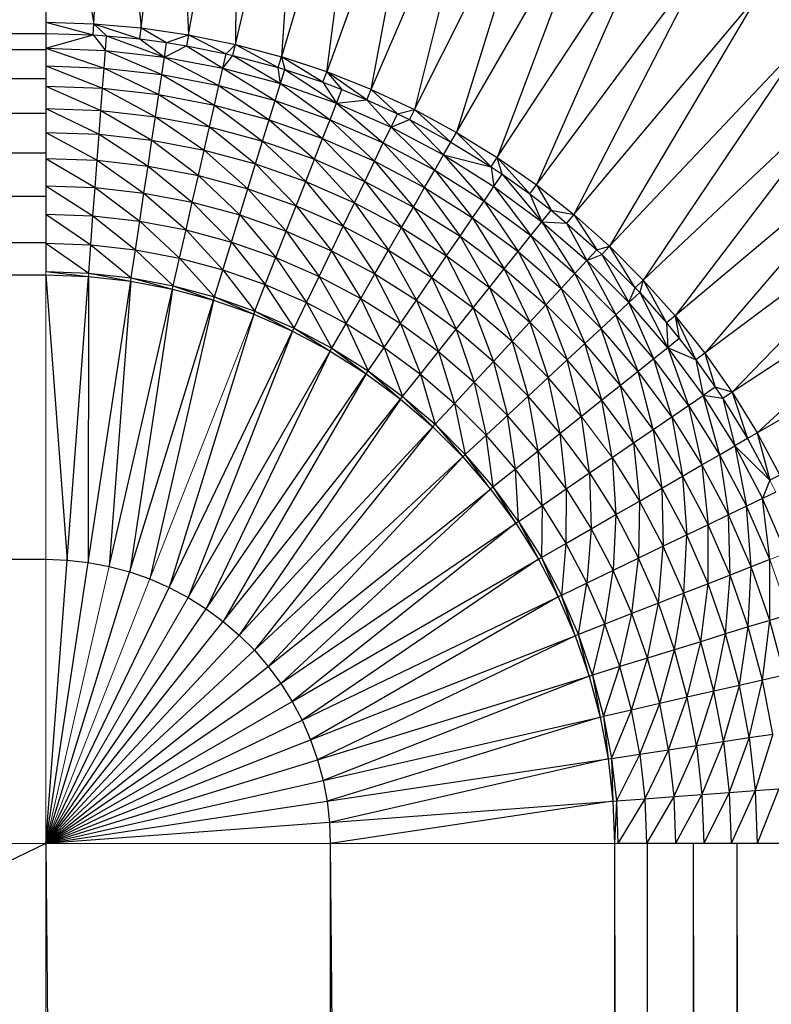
# Paper-space layout '_Back' of a CAD drawing. Header units: millimetres. Extents: x -1300 to 0, y 0 to 650.
# Tile 92 of 94: x -27 to -12, y 621 to 640. Entities that reach past the tile are written whole.
import ezdxf

# ---------------------------------------------------------------- set-up
doc = ezdxf.new("R2010")
doc.units = ezdxf.units.MM

psp = doc.layouts.new('_Back')

# ---------------------------------------------------------------- linework, layer by layer
at = {"color": 7, "linetype": 'Continuous', "lineweight": 25}
for p, q in [((-26.301, 650.112), (-26.301, 635.326)), ((-1274.114, 649.177), (-26.301, 640.019)), ((-26.301, 645.91), (-25.36, 640.212)), ((-25.36, 640.212), (-25.03, 645.873)), ((-25.03, 645.873), (-24.421, 640.13)), ((-24.421, 640.13), (-23.763, 645.762)), ((-23.763, 645.762), (-23.489, 639.993)), ((-23.489, 639.993), (-22.505, 645.578)), ((-22.505, 645.578), (-22.567, 639.803)), ((-22.567, 639.803), (-21.259, 645.321)), ((-21.259, 645.321), (-21.657, 639.559)), ((-20.031, 644.992), (-21.657, 639.559)), ((-20.763, 639.263), (-20.031, 644.992)), ((-18.824, 644.592), (-20.763, 639.263)), ((-19.888, 638.915), (-18.824, 644.592)), ((-19.888, 638.915), (-17.642, 644.122)), ((-17.642, 644.122), (-19.035, 638.517)), ((-19.035, 638.517), (-16.49, 643.585)), ((-16.49, 643.585), (-18.206, 638.07)), ((-18.206, 638.07), (-15.37, 642.981)), ((-15.37, 642.981), (-17.404, 637.576)), ((-17.404, 637.576), (-14.288, 642.314)), ((-14.288, 642.314), (-16.633, 637.036)), ((-16.633, 637.036), (-13.246, 641.584)), ((-13.246, 641.584), (-15.894, 636.451)), ((-15.894, 636.451), (-12.249, 640.795)), ((-12.249, 640.795), (-15.19, 635.825)), ((-26.301, 640.239), (-25.372, 639.992)), ((-26.301, 640.239), (-25.36, 640.212)), ((-25.372, 639.992), (-25.36, 640.212)), ((-25.36, 640.212), (-24.421, 640.13)), ((-25.36, 640.212), (-24.447, 639.911)), ((-25.108, 639.974), (-25.36, 640.212)), ((-24.447, 639.911), (-24.421, 640.13)), ((-24.421, 640.13), (-23.921, 639.84)), ((-24.421, 640.13), (-23.489, 639.993)), ((-1274.114, 640.019), (-26.301, 640.019)), ((-1274.114, 639.704), (-26.301, 640.019)), ((-26.301, 640.019), (-25.372, 639.992)), ((-26.301, 639.728), (-25.372, 639.992)), ((-25.372, 639.992), (-25.108, 639.974)), ((-25.372, 639.992), (-25.129, 639.684)), ((-25.129, 639.684), (-25.108, 639.974)), ((-25.108, 639.974), (-23.964, 639.553)), ((-25.108, 639.974), (-24.447, 639.911)), ((-24.447, 639.911), (-23.964, 639.553)), ((-24.447, 639.911), (-23.921, 639.84)), ((-23.921, 639.84), (-23.489, 639.993)), ((-23.489, 639.993), (-23.528, 639.776)), ((-23.489, 639.993), (-22.567, 639.803)), ((-23.489, 639.993), (-22.747, 639.618)), ((-11.299, 639.95), (-15.19, 635.825)), ((-11.299, 639.95), (-14.524, 635.159)), ((-26.301, 639.728), (-25.129, 639.684)), ((-26.301, 639.728), (-25.155, 639.336)), ((-23.964, 639.553), (-23.921, 639.84)), ((-23.964, 639.553), (-23.528, 639.776)), ((-23.921, 639.84), (-23.528, 639.776)), ((-23.528, 639.776), (-22.747, 639.618)), ((-23.528, 639.776), (-22.812, 639.335)), ((-22.747, 639.618), (-22.567, 639.803)), ((-22.618, 639.588), (-22.567, 639.803)), ((-22.567, 639.803), (-21.721, 639.348)), ((-22.567, 639.803), (-21.657, 639.559)), ((-1274.114, 639.134), (-26.301, 639.704)), ((-1274.114, 639.704), (-26.301, 639.704)), ((-25.155, 639.336), (-25.129, 639.684)), ((-25.129, 639.684), (-23.964, 639.553)), ((-25.129, 639.684), (-24.016, 639.207)), ((-24.016, 639.207), (-23.964, 639.553)), ((-23.964, 639.553), (-22.812, 639.335)), ((-23.964, 639.553), (-22.89, 638.994)), ((-22.812, 639.335), (-22.747, 639.618)), ((-22.812, 639.335), (-22.618, 639.588)), ((-22.747, 639.618), (-22.618, 639.588)), ((-22.618, 639.588), (-21.679, 639.031)), ((-22.618, 639.588), (-21.721, 639.348)), ((-21.721, 639.348), (-21.657, 639.559)), ((-21.657, 639.559), (-21.594, 639.309)), ((-20.763, 639.263), (-21.657, 639.559)), ((-20.839, 639.056), (-21.657, 639.559)), ((-26.301, 639.379), (-25.185, 638.939)), ((-26.301, 639.379), (-25.155, 639.336)), ((-25.185, 638.939), (-25.155, 639.336)), ((-25.155, 639.336), (-24.016, 639.207)), ((-25.155, 639.336), (-24.075, 638.814)), ((-22.89, 638.994), (-22.812, 639.335)), ((-22.812, 639.335), (-21.679, 639.031)), ((-22.812, 639.335), (-21.782, 638.698)), ((-21.679, 639.031), (-21.721, 639.348)), ((-21.721, 639.348), (-21.594, 639.309)), ((-1274.114, 638.45), (-26.301, 639.134)), ((-1274.114, 639.134), (-26.301, 639.134)), ((-24.075, 638.814), (-24.016, 639.207)), ((-24.016, 639.207), (-22.978, 638.606)), ((-24.016, 639.207), (-22.89, 638.994)), ((-21.679, 639.031), (-21.594, 639.309)), ((-21.594, 639.309), (-20.573, 638.644)), ((-21.594, 639.309), (-20.839, 639.056)), ((-20.839, 639.056), (-20.763, 639.263)), ((-19.976, 638.713), (-20.763, 639.263)), ((-20.763, 639.263), (-20.467, 638.915)), ((-19.888, 638.915), (-20.763, 639.263)), ((-26.301, 638.981), (-25.218, 638.499)), ((-26.301, 638.981), (-25.185, 638.939)), ((-25.218, 638.499), (-25.185, 638.939)), ((-25.185, 638.939), (-24.141, 638.377)), ((-25.185, 638.939), (-24.075, 638.814)), ((-22.978, 638.606), (-22.89, 638.994)), ((-22.89, 638.994), (-21.782, 638.698)), ((-22.89, 638.994), (-21.9, 638.317)), ((-21.782, 638.698), (-21.679, 639.031)), ((-21.679, 639.031), (-20.573, 638.644)), ((-21.679, 639.031), (-20.7, 638.319)), ((-20.839, 639.056), (-20.467, 638.915)), ((-20.839, 639.056), (-20.573, 638.644)), ((-14.524, 635.159), (-10.4, 639.051)), ((-10.4, 639.051), (-13.898, 634.456)), ((-24.141, 638.377), (-24.075, 638.814)), ((-24.075, 638.814), (-22.978, 638.606)), ((-24.075, 638.814), (-23.077, 638.176)), ((-20.573, 638.644), (-20.467, 638.915)), ((-20.467, 638.915), (-19.976, 638.713)), ((-19.976, 638.713), (-19.888, 638.915)), ((-19.888, 638.915), (-19.035, 638.517)), ((-19.888, 638.915), (-19.372, 638.437)), ((-23.077, 638.176), (-22.978, 638.606)), ((-22.978, 638.606), (-22.03, 637.895)), ((-22.978, 638.606), (-21.9, 638.317)), ((-21.9, 638.317), (-21.782, 638.698)), ((-21.782, 638.698), (-20.7, 638.319)), ((-21.782, 638.698), (-20.846, 637.949)), ((-20.7, 638.319), (-20.573, 638.644)), ((-20.573, 638.644), (-19.976, 638.713)), ((-20.573, 638.644), (-19.65, 637.861)), ((-20.573, 638.644), (-19.498, 638.175)), ((-19.976, 638.713), (-19.498, 638.175)), ((-19.976, 638.713), (-19.372, 638.437)), ((-1274.114, 637.668), (-26.301, 638.45)), ((-1274.114, 638.45), (-26.301, 638.45)), ((-26.301, 638.539), (-25.253, 638.031)), ((-26.301, 638.539), (-25.218, 638.499)), ((-25.253, 638.031), (-25.218, 638.499)), ((-25.218, 638.499), (-24.141, 638.377)), ((-25.218, 638.499), (-24.211, 637.913)), ((-24.211, 637.913), (-24.141, 638.377)), ((-24.141, 638.377), (-23.077, 638.176)), ((-24.141, 638.377), (-23.181, 637.718)), ((-19.498, 638.175), (-19.372, 638.437)), ((-19.372, 638.437), (-19.035, 638.517)), ((-19.372, 638.437), (-19.134, 638.32)), ((-19.035, 638.517), (-19.134, 638.32)), ((-19.035, 638.517), (-18.316, 637.879)), ((-19.035, 638.517), (-18.206, 638.07)), ((-23.181, 637.718), (-23.077, 638.176)), ((-23.077, 638.176), (-22.168, 637.447)), ((-23.077, 638.176), (-22.03, 637.895)), ((-22.03, 637.895), (-21.9, 638.317)), ((-21.9, 638.317), (-21.007, 637.538)), ((-21.9, 638.317), (-20.846, 637.949)), ((-20.846, 637.949), (-20.7, 638.319)), ((-20.7, 638.319), (-19.65, 637.861)), ((-20.7, 638.319), (-19.822, 637.502)), ((-19.65, 637.861), (-19.498, 638.175)), ((-19.498, 638.175), (-19.134, 638.32)), ((-19.498, 638.175), (-18.461, 637.627)), ((-19.498, 638.175), (-18.636, 637.325)), ((-19.134, 638.32), (-18.461, 637.627)), ((-19.134, 638.32), (-18.316, 637.879)), ((-26.301, 638.07), (-25.291, 637.52)), ((-26.301, 638.07), (-25.253, 638.031)), ((-25.291, 637.52), (-25.253, 638.031)), ((-25.253, 638.031), (-24.211, 637.913)), ((-25.253, 638.031), (-24.288, 637.406)), ((-18.316, 637.879), (-18.206, 638.07)), ((-18.206, 638.07), (-17.525, 637.391)), ((-18.206, 638.07), (-17.404, 637.576)), ((-9.554, 638.101), (-13.898, 634.456)), ((-9.554, 638.101), (-13.314, 633.717)), ((-24.288, 637.406), (-24.211, 637.913)), ((-24.211, 637.913), (-23.181, 637.718)), ((-24.211, 637.913), (-23.295, 637.219)), ((-22.168, 637.447), (-22.03, 637.895)), ((-22.03, 637.895), (-21.007, 637.538)), ((-22.03, 637.895), (-21.178, 637.101)), ((-21.007, 637.538), (-20.846, 637.949)), ((-20.846, 637.949), (-20.014, 637.104)), ((-20.846, 637.949), (-19.822, 637.502)), ((-19.822, 637.502), (-19.65, 637.861)), ((-19.65, 637.861), (-18.835, 636.98)), ((-19.65, 637.861), (-18.636, 637.325)), ((-18.461, 637.627), (-18.316, 637.879)), ((-18.316, 637.879), (-17.525, 637.391)), ((-1274.114, 636.81), (-26.301, 637.668)), ((-1274.114, 637.668), (-26.301, 637.668)), ((-23.295, 637.219), (-23.181, 637.718)), ((-23.181, 637.718), (-22.319, 636.957)), ((-23.181, 637.718), (-22.168, 637.447)), ((-18.636, 637.325), (-18.461, 637.627)), ((-18.461, 637.627), (-17.469, 637.003)), ((-18.461, 637.627), (-17.665, 636.715)), ((-18.461, 637.627), (-17.525, 637.391)), ((-26.301, 637.557), (-25.332, 636.982)), ((-26.301, 637.557), (-25.291, 637.52)), ((-25.332, 636.982), (-25.291, 637.52)), ((-25.291, 637.52), (-24.368, 636.873)), ((-25.291, 637.52), (-24.288, 637.406)), ((-24.368, 636.873), (-24.288, 637.406)), ((-24.288, 637.406), (-23.295, 637.219)), ((-24.288, 637.406), (-23.415, 636.693)), ((-22.319, 636.957), (-22.168, 637.447)), ((-22.168, 637.447), (-21.178, 637.101)), ((-22.168, 637.447), (-21.366, 636.624)), ((-21.178, 637.101), (-21.007, 637.538)), ((-21.007, 637.538), (-20.014, 637.104)), ((-21.007, 637.538), (-20.217, 636.681)), ((-20.014, 637.104), (-19.822, 637.502)), ((-19.822, 637.502), (-19.056, 636.598)), ((-19.822, 637.502), (-18.835, 636.98)), ((-17.525, 637.391), (-17.404, 637.576)), ((-17.525, 637.391), (-17.469, 637.003)), ((-17.525, 637.391), (-17.305, 637.244)), ((-17.404, 637.576), (-16.764, 636.859)), ((-17.305, 637.244), (-17.404, 637.576)), ((-17.404, 637.576), (-16.633, 637.036)), ((-23.415, 636.693), (-23.295, 637.219)), ((-23.295, 637.219), (-22.478, 636.442)), ((-23.295, 637.219), (-22.319, 636.957)), ((-18.835, 636.98), (-18.636, 637.325)), ((-18.636, 637.325), (-17.665, 636.715)), ((-18.636, 637.325), (-17.889, 636.386)), ((-17.469, 637.003), (-17.305, 637.244)), ((-17.305, 637.244), (-16.764, 636.859)), ((-17.305, 637.244), (-16.525, 636.307)), ((-26.301, 637.018), (-25.374, 636.425)), ((-26.301, 637.018), (-25.332, 636.982)), ((-21.366, 636.624), (-21.178, 637.101)), ((-21.178, 637.101), (-20.44, 636.22)), ((-21.178, 637.101), (-20.217, 636.681)), ((-20.44, 636.22), (-20.014, 637.104)), ((-20.014, 637.104), (-19.056, 636.598)), ((-20.014, 637.104), (-19.29, 636.191)), ((-17.665, 636.715), (-17.469, 637.003)), ((-17.469, 637.003), (-16.525, 636.307)), ((-17.469, 637.003), (-16.743, 636.034)), ((-16.764, 636.859), (-16.633, 637.036)), ((-16.633, 637.036), (-15.894, 636.451)), ((-16.633, 637.036), (-16.344, 636.535)), ((-8.766, 637.103), (-13.314, 633.717)), ((-8.766, 637.103), (-12.774, 632.946)), ((-1274.114, 635.899), (-26.301, 636.81)), ((-1274.114, 636.81), (-26.301, 636.81)), ((-25.374, 636.425), (-25.332, 636.982)), ((-25.332, 636.982), (-24.368, 636.873)), ((-25.332, 636.982), (-24.451, 636.321)), ((-24.451, 636.321), (-24.368, 636.873)), ((-24.368, 636.873), (-23.539, 636.148)), ((-24.368, 636.873), (-23.415, 636.693)), ((-22.478, 636.442), (-22.319, 636.957)), ((-22.319, 636.957), (-21.366, 636.624)), ((-22.319, 636.957), (-21.563, 636.122)), ((-19.056, 636.598), (-18.835, 636.98)), ((-18.835, 636.98), (-17.889, 636.386)), ((-18.835, 636.98), (-18.138, 636.021)), ((-16.764, 636.859), (-16.525, 636.307)), ((-16.764, 636.859), (-16.344, 636.535)), ((-23.539, 636.148), (-23.415, 636.693)), ((-23.415, 636.693), (-22.478, 636.442)), ((-23.415, 636.693), (-22.643, 635.908)), ((-21.563, 636.122), (-21.366, 636.624)), ((-21.366, 636.624), (-20.44, 636.22)), ((-21.366, 636.624), (-20.674, 635.734)), ((-20.217, 636.681), (-19.547, 635.747)), ((-20.217, 636.681), (-19.29, 636.191)), ((-17.889, 636.386), (-17.665, 636.715)), ((-17.665, 636.715), (-16.991, 635.723)), ((-17.665, 636.715), (-16.743, 636.034)), ((-26.301, 636.459), (-25.374, 636.425)), ((-26.301, 636.459), (-25.416, 635.854)), ((-25.416, 635.854), (-25.374, 636.425)), ((-25.374, 636.425), (-24.451, 636.321)), ((-25.374, 636.425), (-24.537, 635.755)), ((-22.643, 635.908), (-22.478, 636.442)), ((-22.478, 636.442), (-21.563, 636.122)), ((-22.478, 636.442), (-21.767, 635.602)), ((-19.29, 636.191), (-19.056, 636.598)), ((-19.056, 636.598), (-18.403, 635.633)), ((-19.056, 636.598), (-18.138, 636.021)), ((-16.525, 636.307), (-16.344, 636.535)), ((-16.344, 636.535), (-16.036, 636.282)), ((-16.344, 636.535), (-15.894, 636.451)), ((-15.894, 636.451), (-16.036, 636.282)), ((-15.894, 636.451), (-15.439, 635.756)), ((-15.894, 636.451), (-15.19, 635.825)), ((-24.537, 635.755), (-24.451, 636.321)), ((-24.451, 636.321), (-23.539, 636.148)), ((-24.451, 636.321), (-23.667, 635.59)), ((-20.674, 635.734), (-20.44, 636.22)), ((-20.44, 636.22), (-19.816, 635.281)), ((-20.44, 636.22), (-19.547, 635.747)), ((-18.138, 636.021), (-17.889, 636.386)), ((-17.889, 636.386), (-16.991, 635.723)), ((-17.889, 636.386), (-17.266, 635.378)), ((-16.743, 636.034), (-16.525, 636.307)), ((-16.525, 636.307), (-15.637, 635.542)), ((-16.525, 636.307), (-15.874, 635.286)), ((-16.525, 636.307), (-16.036, 636.282)), ((-16.036, 636.282), (-15.637, 635.542)), ((-16.036, 636.282), (-15.439, 635.756)), ((-23.667, 635.59), (-23.539, 636.148)), ((-23.539, 636.148), (-22.643, 635.908)), ((-23.539, 636.148), (-22.812, 635.361)), ((-21.767, 635.602), (-21.563, 636.122)), ((-21.563, 636.122), (-20.674, 635.734)), ((-21.563, 636.122), (-20.916, 635.23)), ((-19.547, 635.747), (-19.29, 636.191)), ((-19.29, 636.191), (-18.691, 635.21)), ((-19.29, 636.191), (-18.403, 635.633)), ((-16.991, 635.723), (-16.743, 636.034)), ((-16.743, 636.034), (-15.874, 635.286)), ((-16.743, 636.034), (-16.145, 634.995)), ((-8.036, 636.062), (-12.774, 632.946)), ((-8.036, 636.062), (-12.28, 632.144)), ((-1274.114, 635.259), (-26.301, 635.899)), ((-1274.114, 635.899), (-26.301, 635.899)), ((-26.301, 635.887), (-25.416, 635.854)), ((-26.301, 635.887), (-25.458, 635.295)), ((-25.458, 635.295), (-25.416, 635.854)), ((-25.416, 635.854), (-24.537, 635.755)), ((-25.416, 635.854), (-24.62, 635.2)), ((-22.977, 634.825), (-22.643, 635.908)), ((-22.643, 635.908), (-21.976, 635.069)), ((-22.643, 635.908), (-21.767, 635.602)), ((-18.403, 635.633), (-18.138, 636.021)), ((-18.138, 636.021), (-17.559, 635.011)), ((-18.138, 636.021), (-17.266, 635.378)), ((-24.62, 635.2), (-24.537, 635.755)), ((-24.537, 635.755), (-23.667, 635.59)), ((-24.537, 635.755), (-23.791, 635.043)), ((-20.916, 635.23), (-20.674, 635.734)), ((-20.674, 635.734), (-19.816, 635.281)), ((-20.674, 635.734), (-20.096, 634.797)), ((-19.816, 635.281), (-19.547, 635.747)), ((-19.547, 635.747), (-18.995, 634.765)), ((-19.547, 635.747), (-18.691, 635.21)), ((-17.266, 635.378), (-16.991, 635.723)), ((-16.991, 635.723), (-16.445, 634.671)), ((-16.991, 635.723), (-16.145, 634.995)), ((-15.637, 635.542), (-15.439, 635.756)), ((-15.637, 635.542), (-15.342, 635.665)), ((-15.439, 635.756), (-15.19, 635.825)), ((-15.439, 635.756), (-15.342, 635.665)), ((-15.19, 635.825), (-15.342, 635.665)), ((-15.342, 635.665), (-14.685, 635.008)), ((-15.342, 635.665), (-14.807, 634.713)), ((-14.685, 635.008), (-15.19, 635.825)), ((-15.19, 635.825), (-14.524, 635.159)), ((-23.791, 635.043), (-23.667, 635.59)), ((-23.667, 635.59), (-22.977, 634.825)), ((-23.667, 635.59), (-22.812, 635.361)), ((-21.976, 635.069), (-21.767, 635.602)), ((-21.767, 635.602), (-20.916, 635.23)), ((-21.767, 635.602), (-21.165, 634.715)), ((-18.691, 635.21), (-18.403, 635.633)), ((-18.403, 635.633), (-17.559, 635.011)), ((-18.403, 635.633), (-17.878, 634.61)), ((-15.874, 635.286), (-15.637, 635.542)), ((-15.637, 635.542), (-15.063, 634.476)), ((-15.637, 635.542), (-14.807, 634.713)), ((-1274.114, 629.654), (-26.301, 635.259)), ((-1274.114, 635.259), (-26.301, 635.259)), ((-26.301, 635.326), (-25.463, 635.228)), ((-26.301, 635.326), (-25.458, 635.295)), ((-26.301, 635.259), (-25.882, 629.638)), ((-26.301, 635.259), (-25.463, 635.228)), ((-25.463, 635.228), (-25.458, 635.295)), ((-25.458, 635.295), (-24.63, 635.134)), ((-25.458, 635.295), (-24.62, 635.2)), ((-22.812, 635.361), (-21.976, 635.069)), ((-22.812, 635.361), (-22.181, 634.547)), ((-20.096, 634.797), (-19.816, 635.281)), ((-19.816, 635.281), (-19.31, 634.303)), ((-19.816, 635.281), (-18.995, 634.765)), ((-17.559, 635.011), (-17.266, 635.378)), ((-17.266, 635.378), (-16.445, 634.671)), ((-17.266, 635.378), (-16.764, 634.327)), ((-16.145, 634.995), (-15.874, 635.286)), ((-15.874, 635.286), (-15.355, 634.205)), ((-15.874, 635.286), (-15.063, 634.476)), ((-25.882, 629.638), (-25.463, 635.228)), ((-25.463, 635.228), (-25.466, 629.591)), ((-25.466, 629.591), (-24.63, 635.134)), ((-25.463, 635.228), (-24.63, 635.134)), ((-24.63, 635.134), (-25.054, 629.513)), ((-24.63, 635.134), (-24.62, 635.2)), ((-24.63, 635.134), (-23.806, 634.978)), ((-24.62, 635.2), (-23.806, 634.978)), ((-24.62, 635.2), (-23.791, 635.043)), ((-22.181, 634.547), (-21.976, 635.069)), ((-21.976, 635.069), (-21.165, 634.715)), ((-21.976, 635.069), (-21.408, 634.209)), ((-21.165, 634.715), (-20.916, 635.23)), ((-20.916, 635.23), (-20.382, 634.301)), ((-20.916, 635.23), (-20.096, 634.797)), ((-18.995, 634.765), (-18.691, 635.21)), ((-18.691, 635.21), (-17.878, 634.61)), ((-18.691, 635.21), (-18.215, 634.189)), ((-14.685, 635.008), (-14.524, 635.159)), ((-14.524, 635.159), (-14.594, 634.911)), ((-14.524, 635.159), (-13.898, 634.456)), ((-14.524, 635.159), (-14.067, 634.314)), ((-25.054, 629.513), (-23.806, 634.978)), ((-23.806, 634.978), (-24.649, 629.405)), ((-23.806, 634.978), (-23.791, 635.043)), ((-23.806, 634.978), (-22.997, 634.761)), ((-23.791, 635.043), (-22.977, 634.825)), ((-23.791, 635.043), (-22.997, 634.761)), ((-17.878, 634.61), (-17.559, 635.011)), ((-17.559, 635.011), (-16.764, 634.327)), ((-17.559, 635.011), (-17.113, 633.951)), ((-16.445, 634.671), (-16.145, 634.995)), ((-16.145, 634.995), (-15.679, 633.905)), ((-16.145, 634.995), (-15.355, 634.205)), ((-14.807, 634.713), (-14.685, 635.008)), ((-14.594, 634.911), (-14.807, 634.713)), ((-14.685, 635.008), (-14.594, 634.911)), ((-14.594, 634.911), (-14.043, 633.824)), ((-14.594, 634.911), (-14.067, 634.314)), ((-7.369, 634.979), (-12.471, 632.034)), ((-26.301, 624.049), (-22.997, 634.761)), ((-22.997, 634.761), (-24.253, 629.266)), ((-22.997, 634.761), (-22.977, 634.825)), ((-22.997, 634.761), (-22.205, 634.484)), ((-22.977, 634.825), (-22.181, 634.547)), ((-22.977, 634.825), (-22.205, 634.484)), ((-21.408, 634.209), (-21.165, 634.715)), ((-21.165, 634.715), (-20.382, 634.301)), ((-21.165, 634.715), (-20.662, 633.815)), ((-20.382, 634.301), (-20.096, 634.797)), ((-20.096, 634.797), (-19.632, 633.83)), ((-20.096, 634.797), (-19.31, 634.303)), ((-19.31, 634.303), (-18.995, 634.765)), ((-18.995, 634.765), (-18.215, 634.189)), ((-18.995, 634.765), (-18.563, 633.752)), ((-16.764, 634.327), (-16.445, 634.671)), ((-16.445, 634.671), (-16.023, 633.585)), ((-16.445, 634.671), (-15.679, 633.905)), ((-14.807, 634.713), (-15.063, 634.476)), ((-14.316, 633.607), (-14.807, 634.713)), ((-14.043, 633.824), (-14.807, 634.713)), ((-22.205, 634.484), (-23.869, 629.099)), ((-22.205, 634.484), (-22.181, 634.547)), ((-22.205, 634.484), (-21.437, 634.149)), ((-22.181, 634.547), (-21.437, 634.149)), ((-22.181, 634.547), (-21.408, 634.209)), ((-18.215, 634.189), (-17.878, 634.61)), ((-17.878, 634.61), (-17.113, 633.951)), ((-17.878, 634.61), (-17.479, 633.556)), ((-15.063, 634.476), (-15.355, 634.205)), ((-14.627, 633.359), (-15.063, 634.476)), ((-14.316, 633.607), (-15.063, 634.476)), ((-20.662, 633.815), (-20.382, 634.301)), ((-20.382, 634.301), (-19.632, 633.83)), ((-20.382, 634.301), (-19.948, 633.367)), ((-19.632, 633.83), (-19.31, 634.303)), ((-19.31, 634.303), (-18.92, 633.304)), ((-19.31, 634.303), (-18.563, 633.752)), ((-17.113, 633.951), (-16.764, 634.327)), ((-16.764, 634.327), (-16.023, 633.585)), ((-16.764, 634.327), (-16.398, 633.237)), ((-13.898, 634.456), (-14.067, 634.314)), ((-14.067, 634.314), (-13.815, 634.006)), ((-14.067, 634.314), (-14.043, 633.824)), ((-13.898, 634.456), (-13.815, 634.006)), ((-13.898, 634.456), (-13.314, 633.717)), ((-13.898, 634.456), (-13.491, 633.585)), ((-23.869, 629.099), (-21.437, 634.149)), ((-21.437, 634.149), (-23.498, 628.903)), ((-21.437, 634.149), (-21.408, 634.209)), ((-21.437, 634.149), (-20.696, 633.757)), ((-21.408, 634.209), (-20.662, 633.815)), ((-21.408, 634.209), (-20.696, 633.757)), ((-18.563, 633.752), (-18.215, 634.189)), ((-18.215, 634.189), (-17.86, 633.146)), ((-18.215, 634.189), (-17.479, 633.556)), ((-15.355, 634.205), (-15.679, 633.905)), ((-14.972, 633.083), (-15.355, 634.205)), ((-14.627, 633.359), (-15.355, 634.205)), ((-17.479, 633.556), (-17.113, 633.951)), ((-17.113, 633.951), (-16.398, 633.237)), ((-17.113, 633.951), (-16.794, 632.87)), ((-15.679, 633.905), (-16.023, 633.585)), ((-14.972, 633.083), (-15.679, 633.905)), ((-15.339, 632.791), (-15.679, 633.905)), ((-13.815, 634.006), (-14.043, 633.824)), ((-13.815, 634.006), (-13.491, 633.585)), ((-23.498, 628.903), (-20.696, 633.757)), ((-20.696, 633.757), (-23.143, 628.68)), ((-20.696, 633.757), (-20.662, 633.815)), ((-20.696, 633.757), (-19.986, 633.311)), ((-20.662, 633.815), (-19.948, 633.367)), ((-20.662, 633.815), (-19.986, 633.311)), ((-19.948, 633.367), (-19.632, 633.83)), ((-19.632, 633.83), (-19.27, 632.866)), ((-19.632, 633.83), (-18.92, 633.304)), ((-18.92, 633.304), (-18.563, 633.752)), ((-18.563, 633.752), (-18.249, 632.727)), ((-18.563, 633.752), (-17.86, 633.146)), ((-14.043, 633.824), (-14.316, 633.607)), ((-14.043, 633.824), (-13.346, 632.881)), ((-14.043, 633.824), (-13.635, 632.684)), ((-13.491, 633.585), (-14.043, 633.824)), ((-13.314, 633.717), (-13.491, 633.585)), ((-13.314, 633.717), (-13.106, 633.045)), ((-13.314, 633.717), (-12.774, 632.946)), ((-17.86, 633.146), (-17.479, 633.556)), ((-17.479, 633.556), (-16.794, 632.87)), ((-17.479, 633.556), (-17.203, 632.49)), ((-16.023, 633.585), (-16.398, 633.237)), ((-15.339, 632.791), (-16.023, 633.585)), ((-15.74, 632.471), (-16.023, 633.585)), ((-14.316, 633.607), (-14.627, 633.359)), ((-13.964, 632.46), (-14.316, 633.607)), ((-13.635, 632.684), (-14.316, 633.607)), ((-13.491, 633.585), (-13.106, 633.045)), ((-13.491, 633.585), (-13.346, 632.881)), ((-23.143, 628.68), (-19.986, 633.311)), ((-19.986, 633.311), (-22.806, 628.431)), ((-19.986, 633.311), (-19.948, 633.367)), ((-19.986, 633.311), (-19.312, 632.813)), ((-19.948, 633.367), (-19.312, 632.813)), ((-19.948, 633.367), (-19.27, 632.866)), ((-14.627, 633.359), (-14.972, 633.083)), ((-13.964, 632.46), (-14.627, 633.359)), ((-14.328, 632.212), (-14.627, 633.359)), ((-19.27, 632.866), (-18.92, 633.304)), ((-18.92, 633.304), (-18.63, 632.316)), ((-18.92, 633.304), (-18.249, 632.727)), ((-18.249, 632.727), (-17.86, 633.146)), ((-17.86, 633.146), (-17.623, 632.101)), ((-17.86, 633.146), (-17.203, 632.49)), ((-16.398, 633.237), (-16.794, 632.87)), ((-15.74, 632.471), (-16.398, 633.237)), ((-16.161, 632.135), (-16.398, 633.237)), ((-14.972, 633.083), (-15.339, 632.791)), ((-14.716, 631.947), (-14.972, 633.083)), ((-14.328, 632.212), (-14.972, 633.083)), ((-13.106, 633.045), (-13.346, 632.881)), ((-13.106, 633.045), (-12.958, 632.824)), ((-12.774, 632.946), (-13.106, 633.045)), ((-12.774, 632.946), (-12.958, 632.824)), ((-12.774, 632.946), (-12.28, 632.144)), ((-12.774, 632.946), (-12.471, 632.034)), ((-22.806, 628.431), (-19.312, 632.813)), ((-19.312, 632.813), (-22.489, 628.158)), ((-19.312, 632.813), (-19.27, 632.866)), ((-19.312, 632.813), (-18.676, 632.266)), ((-19.27, 632.866), (-18.63, 632.316)), ((-19.27, 632.866), (-18.676, 632.266)), ((-18.63, 632.316), (-18.249, 632.727)), ((-18.249, 632.727), (-17.623, 632.101)), ((-18.249, 632.727), (-18.034, 631.719)), ((-16.794, 632.87), (-17.623, 632.101)), ((-16.598, 631.787), (-16.794, 632.87)), ((-16.161, 632.135), (-16.794, 632.87)), ((-15.339, 632.791), (-15.74, 632.471)), ((-14.716, 631.947), (-15.339, 632.791)), ((-15.14, 631.658), (-15.339, 632.791)), ((-13.635, 632.684), (-13.346, 632.881)), ((-13.346, 632.881), (-12.722, 631.888)), ((-13.346, 632.881), (-13.025, 631.714)), ((-12.958, 632.824), (-13.346, 632.881)), ((-12.958, 632.824), (-12.471, 632.034)), ((-12.958, 632.824), (-12.722, 631.888)), ((-13.964, 632.46), (-13.635, 632.684)), ((-13.635, 632.684), (-13.025, 631.714)), ((-13.635, 632.684), (-13.369, 631.515)), ((-16.598, 631.787), (-17.203, 632.49)), ((-17.045, 631.43), (-17.203, 632.49)), ((-15.74, 632.471), (-16.161, 632.135)), ((-15.585, 631.355), (-15.74, 632.471)), ((-14.328, 632.212), (-13.964, 632.46)), ((-13.964, 632.46), (-13.752, 631.294)), ((-13.964, 632.46), (-13.369, 631.515)), ((-22.489, 628.158), (-18.676, 632.266)), ((-18.676, 632.266), (-22.192, 627.861)), ((-18.676, 632.266), (-18.63, 632.316)), ((-18.676, 632.266), (-18.083, 631.674)), ((-18.63, 632.316), (-18.034, 631.719)), ((-18.63, 632.316), (-18.083, 631.674)), ((-14.716, 631.947), (-14.328, 632.212)), ((-14.328, 632.212), (-13.752, 631.294)), ((-14.328, 632.212), (-14.158, 631.059)), ((-12.28, 632.144), (-12.03, 631.216)), ((-12.28, 632.144), (-11.833, 631.315)), ((-17.623, 632.101), (-18.034, 631.719)), ((-17.484, 631.08), (-17.623, 632.101)), ((-17.045, 631.43), (-17.623, 632.101)), ((-16.161, 632.135), (-16.598, 631.787)), ((-15.585, 631.355), (-16.161, 632.135)), ((-16.047, 631.04), (-16.161, 632.135)), ((-12.471, 632.034), (-12.722, 631.888)), ((-12.471, 632.034), (-12.03, 631.216)), ((-16.598, 631.787), (-17.045, 631.43)), ((-16.047, 631.04), (-16.598, 631.787)), ((-16.52, 630.717), (-16.598, 631.787)), ((-15.14, 631.658), (-14.716, 631.947)), ((-14.716, 631.947), (-14.602, 630.803)), ((-14.716, 631.947), (-14.158, 631.059)), ((-13.025, 631.714), (-12.722, 631.888)), ((-12.722, 631.888), (-12.175, 630.852)), ((-12.722, 631.888), (-12.489, 630.7)), ((-12.03, 631.216), (-12.722, 631.888)), ((-22.192, 627.861), (-18.083, 631.674)), ((-18.083, 631.674), (-21.919, 627.543)), ((-18.034, 631.719), (-18.083, 631.674)), ((-18.083, 631.674), (-17.536, 631.038)), ((-17.536, 631.038), (-18.034, 631.719)), ((-17.484, 631.08), (-18.034, 631.719)), ((-15.585, 631.355), (-15.14, 631.658)), ((-15.14, 631.658), (-14.602, 630.803)), ((-15.14, 631.658), (-15.069, 630.534)), ((-13.369, 631.515), (-13.025, 631.714)), ((-13.025, 631.714), (-12.848, 630.528)), ((-13.025, 631.714), (-12.489, 630.7)), ((-17.045, 631.43), (-17.484, 631.08)), ((-16.983, 630.402), (-17.045, 631.43)), ((-16.52, 630.717), (-17.045, 631.43)), ((-13.752, 631.294), (-13.369, 631.515)), ((-13.369, 631.515), (-13.246, 630.336)), ((-13.369, 631.515), (-12.848, 630.528)), ((-16.047, 631.04), (-15.585, 631.355)), ((-15.585, 631.355), (-15.553, 630.254)), ((-15.585, 631.355), (-15.069, 630.534)), ((-14.158, 631.059), (-13.752, 631.294)), ((-13.752, 631.294), (-13.246, 630.336)), ((-13.752, 631.294), (-13.668, 630.132)), ((-12.03, 631.216), (-12.175, 630.852)), ((-11.833, 631.315), (-12.03, 631.216)), ((-21.919, 627.543), (-17.536, 631.038)), ((-17.536, 631.038), (-21.67, 627.206)), ((-17.484, 631.08), (-17.536, 631.038)), ((-17.536, 631.038), (-17.039, 630.364)), ((-16.983, 630.402), (-17.484, 631.08)), ((-17.039, 630.364), (-17.484, 631.08)), ((-16.52, 630.717), (-16.047, 631.04)), ((-16.047, 631.04), (-16.049, 629.968)), ((-16.047, 631.04), (-15.553, 630.254)), ((-14.602, 630.803), (-14.158, 631.059)), ((-14.158, 631.059), (-13.668, 630.132)), ((-14.158, 631.059), (-14.13, 629.91)), ((-11.913, 630.978), (-12.175, 630.852)), ((-15.069, 630.534), (-14.602, 630.803)), ((-14.602, 630.803), (-14.616, 629.676)), ((-14.602, 630.803), (-14.13, 629.91)), ((-12.175, 630.852), (-12.489, 630.7)), ((-11.706, 629.777), (-12.175, 630.852)), ((-12.031, 629.649), (-12.175, 630.852)), ((-16.983, 630.402), (-16.52, 630.717)), ((-16.52, 630.717), (-16.534, 629.687)), ((-16.52, 630.717), (-16.049, 629.968)), ((-12.489, 630.7), (-12.848, 630.528)), ((-12.401, 629.504), (-12.489, 630.7)), ((-12.031, 629.649), (-12.489, 630.7)), ((-17.039, 630.364), (-16.983, 630.402)), ((-16.983, 630.402), (-16.534, 629.687)), ((-16.983, 630.402), (-16.593, 629.654)), ((-15.553, 630.254), (-15.069, 630.534)), ((-15.069, 630.534), (-15.119, 629.434)), ((-15.069, 630.534), (-14.616, 629.676)), ((-12.848, 630.528), (-13.246, 630.336)), ((-12.812, 629.343), (-12.848, 630.528)), ((-12.401, 629.504), (-12.848, 630.528)), ((-26.301, 624.049), (-17.039, 630.364)), ((-17.039, 630.364), (-21.447, 626.851)), ((-17.039, 630.364), (-16.593, 629.654)), ((-16.049, 629.968), (-15.553, 630.254)), ((-15.553, 630.254), (-15.635, 629.185)), ((-15.553, 630.254), (-15.119, 629.434)), ((-13.246, 630.336), (-14.13, 629.91)), ((-13.249, 629.171), (-13.246, 630.336)), ((-12.812, 629.343), (-13.246, 630.336)), ((-13.726, 628.984), (-13.668, 630.132)), ((-13.249, 629.171), (-13.668, 630.132)), ((-16.534, 629.687), (-16.049, 629.968)), ((-16.049, 629.968), (-16.14, 628.942)), ((-16.049, 629.968), (-15.635, 629.185)), ((-14.13, 629.91), (-14.616, 629.676)), ((-14.228, 628.787), (-14.13, 629.91)), ((-13.726, 628.984), (-14.13, 629.91)), ((-26.301, 629.654), (-1274.114, 624.049)), ((-1274.114, 629.654), (-26.301, 629.654)), ((-26.301, 629.654), (-25.882, 629.638)), ((-26.301, 624.049), (-25.882, 629.638)), ((-25.882, 629.638), (-25.466, 629.591)), ((-21.447, 626.851), (-16.593, 629.654)), ((-16.593, 629.654), (-21.251, 626.481)), ((-16.593, 629.654), (-16.534, 629.687)), ((-16.593, 629.654), (-16.201, 628.913)), ((-16.534, 629.687), (-16.201, 628.913)), ((-16.534, 629.687), (-16.14, 628.942)), ((-14.616, 629.676), (-15.119, 629.434)), ((-14.748, 628.583), (-14.616, 629.676)), ((-14.228, 628.787), (-14.616, 629.676)), ((-12.031, 629.649), (-12.401, 629.504)), ((-12.032, 628.45), (-12.031, 629.649)), ((-26.301, 624.049), (-25.466, 629.591)), ((-25.466, 629.591), (-25.054, 629.513)), ((-25.054, 629.513), (-24.649, 629.405)), ((-15.119, 629.434), (-15.635, 629.185)), ((-15.281, 628.374), (-15.119, 629.434)), ((-14.748, 628.583), (-15.119, 629.434)), ((-12.401, 629.504), (-12.812, 629.343)), ((-12.454, 628.32), (-12.401, 629.504)), ((-12.032, 628.45), (-12.401, 629.504)), ((-24.649, 629.405), (-24.253, 629.266)), ((-24.253, 629.266), (-23.869, 629.099)), ((-12.812, 629.343), (-13.249, 629.171)), ((-12.903, 628.182), (-12.812, 629.343)), ((-12.454, 628.32), (-12.812, 629.343)), ((-26.301, 624.049), (-23.869, 629.099)), ((-23.869, 629.099), (-23.498, 628.903)), ((-15.635, 629.185), (-16.14, 628.942)), ((-15.803, 628.169), (-15.635, 629.185)), ((-15.281, 628.374), (-15.635, 629.185)), ((-13.249, 629.171), (-13.726, 628.984)), ((-13.393, 628.03), (-13.249, 629.171)), ((-12.903, 628.182), (-13.249, 629.171)), ((-23.498, 628.903), (-23.143, 628.68)), ((-21.251, 626.481), (-16.201, 628.913)), ((-16.201, 628.913), (-21.083, 626.096)), ((-16.14, 628.942), (-16.201, 628.913)), ((-16.201, 628.913), (-15.866, 628.144)), ((-15.803, 628.169), (-16.14, 628.942)), ((-15.866, 628.144), (-16.14, 628.942)), ((-13.726, 628.984), (-14.228, 628.787)), ((-13.908, 627.872), (-13.726, 628.984)), ((-13.393, 628.03), (-13.726, 628.984)), ((-26.301, 624.049), (-23.143, 628.68)), ((-23.143, 628.68), (-22.806, 628.431)), ((-14.228, 628.787), (-14.748, 628.583)), ((-14.442, 627.707), (-14.228, 628.787)), ((-13.908, 627.872), (-14.228, 628.787)), ((-14.748, 628.583), (-15.281, 628.374)), ((-14.989, 627.538), (-14.748, 628.583)), ((-14.442, 627.707), (-14.748, 628.583)), ((-11.652, 628.567), (-12.032, 628.45)), ((-26.301, 624.049), (-22.806, 628.431)), ((-22.806, 628.431), (-22.489, 628.158)), ((-15.281, 628.374), (-15.803, 628.169)), ((-15.525, 627.373), (-15.281, 628.374)), ((-14.989, 627.538), (-15.281, 628.374)), ((-12.454, 628.32), (-12.903, 628.182)), ((-12.631, 627.169), (-12.454, 628.32)), ((-12.032, 628.45), (-12.454, 628.32)), ((-12.174, 627.273), (-12.454, 628.32)), ((-12.174, 627.273), (-12.032, 628.45)), ((-11.743, 627.371), (-12.032, 628.45)), ((-26.301, 624.049), (-22.489, 628.158)), ((-22.489, 628.158), (-22.192, 627.861)), ((-21.083, 626.096), (-15.866, 628.144)), ((-15.866, 628.144), (-20.945, 625.701)), ((-15.803, 628.169), (-15.866, 628.144)), ((-15.866, 628.144), (-15.589, 627.353)), ((-15.525, 627.373), (-15.803, 628.169)), ((-15.589, 627.353), (-15.803, 628.169)), ((-12.903, 628.182), (-13.393, 628.03)), ((-13.131, 627.055), (-12.903, 628.182)), ((-12.631, 627.169), (-12.903, 628.182)), ((-13.393, 628.03), (-13.908, 627.872)), ((-13.657, 626.935), (-13.393, 628.03)), ((-13.131, 627.055), (-13.393, 628.03)), ((-26.301, 624.049), (-22.192, 627.861)), ((-22.192, 627.861), (-21.919, 627.543)), ((-14.442, 627.707), (-14.989, 627.538)), ((-14.76, 626.683), (-14.442, 627.707)), ((-13.908, 627.872), (-14.442, 627.707)), ((-14.201, 626.81), (-14.442, 627.707)), ((-14.201, 626.81), (-13.908, 627.872)), ((-13.657, 626.935), (-13.908, 627.872)), ((-26.301, 624.049), (-21.919, 627.543)), ((-21.919, 627.543), (-21.67, 627.206)), ((-14.989, 627.538), (-15.525, 627.373)), ((-15.306, 626.558), (-14.989, 627.538)), ((-14.76, 626.683), (-14.989, 627.538)), ((-26.301, 624.049), (-15.589, 627.353)), ((-15.589, 627.353), (-20.836, 625.296)), ((-15.589, 627.353), (-15.525, 627.373)), ((-15.589, 627.353), (-15.372, 626.543)), ((-15.525, 627.373), (-15.306, 626.558)), ((-15.525, 627.373), (-15.372, 626.543)), ((-11.743, 627.371), (-12.174, 627.273)), ((-21.67, 627.206), (-21.447, 626.851)), ((-12.631, 627.169), (-13.131, 627.055)), ((-12.943, 626.062), (-12.631, 627.169)), ((-12.174, 627.273), (-12.631, 627.169)), ((-12.437, 626.139), (-12.631, 627.169)), ((-12.437, 626.139), (-12.174, 627.273)), ((-11.972, 626.208), (-12.174, 627.273)), ((-13.657, 626.935), (-14.201, 626.81)), ((-14.029, 625.898), (-13.657, 626.935)), ((-13.131, 627.055), (-13.657, 626.935)), ((-13.476, 625.982), (-13.657, 626.935)), ((-13.476, 625.982), (-13.131, 627.055)), ((-12.943, 626.062), (-13.131, 627.055)), ((-26.301, 624.049), (-21.447, 626.851)), ((-21.447, 626.851), (-21.251, 626.481)), ((-14.201, 626.81), (-14.76, 626.683)), ((-14.595, 625.813), (-14.201, 626.81)), ((-14.029, 625.898), (-14.201, 626.81)), ((-20.836, 625.296), (-15.372, 626.543)), ((-15.372, 626.543), (-20.758, 624.884)), ((-15.372, 626.543), (-15.306, 626.558)), ((-15.372, 626.543), (-15.216, 625.72)), ((-14.76, 626.683), (-15.306, 626.558)), ((-15.306, 626.558), (-15.15, 625.73)), ((-15.306, 626.558), (-15.216, 625.72)), ((-15.15, 625.73), (-14.76, 626.683)), ((-14.595, 625.813), (-14.76, 626.683)), ((-26.301, 624.049), (-21.251, 626.481)), ((-21.251, 626.481), (-21.083, 626.096)), ((-12.943, 626.062), (-12.437, 626.139)), ((-12.437, 626.139), (-12.83, 625.058)), ((-12.437, 626.139), (-11.972, 626.208)), ((-12.437, 626.139), (-12.319, 625.097)), ((-11.972, 626.208), (-12.319, 625.097)), ((-26.301, 624.049), (-21.083, 626.096)), ((-21.083, 626.096), (-20.945, 625.701)), ((-14.029, 625.898), (-13.476, 625.982)), ((-13.476, 625.982), (-13.925, 624.976)), ((-13.476, 625.982), (-12.943, 626.062)), ((-13.476, 625.982), (-13.368, 625.018)), ((-12.943, 626.062), (-13.368, 625.018)), ((-12.943, 626.062), (-12.83, 625.058)), ((-15.15, 625.73), (-14.595, 625.813)), ((-14.595, 625.813), (-15.055, 624.892)), ((-14.595, 625.813), (-14.029, 625.898)), ((-14.595, 625.813), (-14.496, 624.933)), ((-14.029, 625.898), (-14.496, 624.933)), ((-14.029, 625.898), (-13.925, 624.976)), ((-20.945, 625.701), (-20.836, 625.296)), ((-20.758, 624.884), (-15.216, 625.72)), ((-15.216, 625.72), (-20.712, 624.468)), ((-15.216, 625.72), (-15.15, 625.73)), ((-15.216, 625.72), (-15.122, 624.887)), ((-15.15, 625.73), (-15.122, 624.887)), ((-15.15, 625.73), (-15.055, 624.892)), ((-26.301, 624.049), (-20.836, 625.296)), ((-20.836, 625.296), (-20.758, 624.884)), ((-14.496, 624.933), (-13.925, 624.976)), ((-13.925, 624.976), (-14.463, 624.049)), ((-13.925, 624.976), (-13.368, 625.018)), ((-13.925, 624.976), (-13.89, 624.049)), ((-13.368, 625.018), (-13.89, 624.049)), ((-13.368, 625.018), (-12.83, 625.058)), ((-13.368, 625.018), (-13.331, 624.049)), ((-12.83, 625.058), (-13.331, 624.049)), ((-12.83, 625.058), (-12.319, 625.097)), ((-12.83, 625.058), (-12.792, 624.049)), ((-12.319, 625.097), (-12.792, 624.049)), ((-12.319, 625.097), (-11.851, 625.132)), ((-12.319, 625.097), (-12.28, 624.049)), ((-11.851, 625.132), (-12.28, 624.049)), ((-26.301, 624.049), (-20.758, 624.884)), ((-20.758, 624.884), (-20.712, 624.468)), ((-20.712, 624.468), (-15.122, 624.887)), ((-15.122, 624.887), (-20.696, 624.049)), ((-15.122, 624.887), (-15.055, 624.892)), ((-15.122, 624.887), (-15.091, 624.049)), ((-15.055, 624.892), (-15.091, 624.049)), ((-15.055, 624.892), (-14.496, 624.933)), ((-15.055, 624.892), (-15.024, 624.049)), ((-14.496, 624.933), (-15.024, 624.049)), ((-14.496, 624.933), (-14.463, 624.049)), ((-20.712, 624.468), (-26.301, 624.049)), ((-20.712, 624.468), (-20.696, 624.049)), ((-26.301, 624.049), (-212.216, 534.989)), ((-26.301, 624.049), (-20.696, 26.301)), ((-20.696, 624.049), (-20.696, 26.301)), ((-20.696, 624.049), (-15.091, 26.301)), ((-15.091, 624.049), (-15.091, 26.301)), ((-15.091, 624.049), (-14.451, 26.301)), ((-0.241, 624.049), (-15.024, 624.049)), ((-14.451, 624.049), (-14.451, 26.301)), ((-14.451, 624.049), (-13.539, 26.301)), ((-13.539, 624.049), (-13.539, 26.301)), ((-13.539, 624.049), (-12.682, 26.301)), ((-12.682, 624.049), (-12.682, 26.301)), ((-12.682, 624.049), (-11.9, 26.301))]:
    psp.add_line(p, q, dxfattribs=at)
at = {"color": 142, "linetype": 'Continuous', "lineweight": 18, "true_color": 0x0080c0}
for p, q in [((-26.301, 635.326), (-26.301, 15.023)), ((-26.301, 624.049), (-22.205, 634.484)), ((-15.14, 631.658), (-15.74, 632.471)), ((-12.03, 631.216), (-11.913, 630.978)), ((-11.706, 629.777), (-12.031, 629.649)), ((-11.652, 628.567), (-12.031, 629.649)), ((-26.301, 624.049), (-25.054, 629.513)), ((-26.301, 624.049), (-23.498, 628.903)), ((-15.024, 624.049), (-1285.391, 624.049))]:
    psp.add_line(p, q, dxfattribs=at)

doc.saveas('drawing.dxf')
